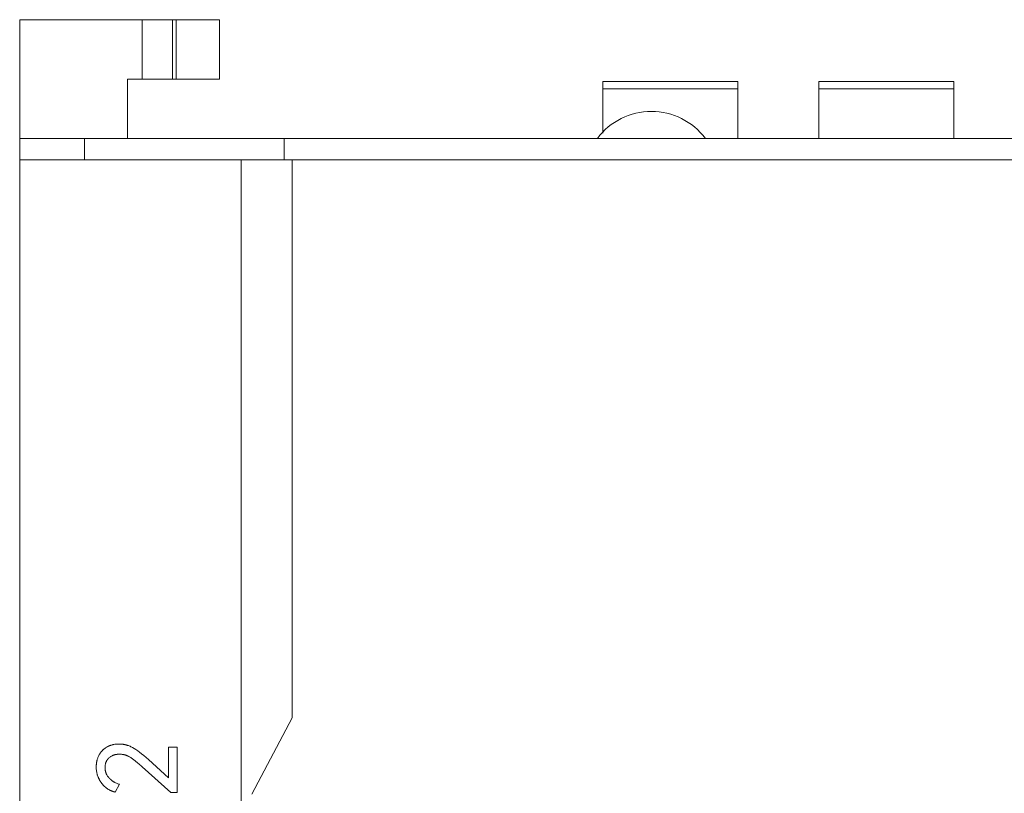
# Model space of a CAD drawing. Header units: inches. Extents: x 830 to 2908, y -1046 to 167.
# Tile 18 of 58: x 2606 to 2624, y -808 to -793. Entities that reach past the tile are written whole.
import ezdxf

# ---------------------------------------------------------------- set-up
doc = ezdxf.new("R2010")
doc.units = ezdxf.units.IN
doc.header["$LTSCALE"] = 23.1
doc.header["$MEASUREMENT"] = 0
doc.layers.get('0').update_dxf_attribs({"lineweight": 18})
doc.layers.add('1_14_1_1', color=7, linetype='Continuous', lineweight=18)
doc.layers.add('1_44_1_1', color=7, linetype='Continuous', lineweight=18)

msp = doc.modelspace()

# ---------------------------------------------------------------- linework, layer by layer
at = {"color": 7, "linetype": 'Continuous', "lineweight": 0}
for p, q in [((2605.83, -819.113), (2605.83, -793.213)), ((2609.53, -793.213), (2605.83, -793.213)), ((2608.096, -794.313), (2608.096, -793.213)), ((2608.662, -793.213), (2608.662, -794.313)), ((2608.73, -794.313), (2608.73, -793.213)), ((2609.53, -793.213), (2609.53, -794.313)), ((2607.83, -795.413), (2607.83, -794.313)), ((2607.83, -794.313), (2609.53, -794.313)), ((2605.83, -795.413), (2704.83, -795.413)), ((2607.03, -795.413), (2607.03, -795.813)), ((2610.73, -795.413), (2610.73, -795.813)), ((2605.83, -795.813), (2626.004, -795.813))]:
    msp.add_line(p, q, dxfattribs=at)
at = {"color": 32, "linetype": 'Continuous', "lineweight": 0, "true_color": 0xcd6928}
for p, q in [((2609.93, -811.313), (2609.93, -795.813)), ((2610.88, -795.813), (2610.88, -806.153)), ((2610.13, -807.565), (2610.88, -806.153)), ((2608.587, -807.265), (2608.587, -806.699)), ((2608.587, -806.699), (2608.746, -806.699)), ((2608.746, -806.699), (2608.746, -807.539)), ((2608.587, -807.265), (2608.213, -806.927)), ((2608.1, -807.062), (2608.631, -807.539)), ((2607.596, -807.528), (2607.678, -807.384)), ((2608.746, -807.539), (2608.631, -807.539))]:
    msp.add_line(p, q, dxfattribs=at)
at = {"color": 7, "linetype": 'Continuous', "lineweight": 0}
msp.add_arc((2617.53, -796.163), 1.25, 36.8699, 143.1301, dxfattribs=at)
at = {"color": 32, "linetype": 'Continuous', "lineweight": 0, "true_color": 0xcd6928}
for points, knots in [([(2607.442, -806.695), (2607.434, -806.7), (2607.419, -806.71), (2607.397, -806.726), (2607.38, -806.74), (2607.367, -806.753), (2607.358, -806.762), (2607.349, -806.772), (2607.34, -806.782), (2607.332, -806.792), (2607.326, -806.801), (2607.321, -806.809), (2607.317, -806.814), (2607.314, -806.82), (2607.311, -806.824), (2607.308, -806.828), (2607.307, -806.831), (2607.305, -806.834), (2607.303, -806.837), (2607.302, -806.839), (2607.301, -806.841), (2607.3, -806.843), (2607.3, -806.844), (2607.299, -806.845), (2607.299, -806.846), (2607.298, -806.847), (2607.298, -806.847), (2607.298, -806.848), (2607.298, -806.848), (2607.297, -806.848), (2607.297, -806.848), (2607.297, -806.849), (2607.297, -806.849), (2607.297, -806.849), (2607.297, -806.849), (2607.297, -806.849)], [0, 0, 0, 0, 0.125, 0.25, 0.375, 0.4375, 0.5, 0.5625, 0.625, 0.6875, 0.75, 0.78125, 0.8125, 0.84375, 0.875, 0.890625, 0.90625, 0.921875, 0.9375, 0.953125, 0.960938, 0.96875, 0.976563, 0.980469, 0.984375, 0.988281, 0.992188, 0.994141, 0.996094, 0.99707, 0.998047, 0.999023, 0.999512, 0.999756, 1, 1, 1, 1]), ([(2607.672, -806.638), (2607.661, -806.638), (2607.639, -806.638), (2607.607, -806.641), (2607.582, -806.645), (2607.562, -806.648), (2607.547, -806.652), (2607.533, -806.656), (2607.519, -806.66), (2607.505, -806.665), (2607.494, -806.669), (2607.486, -806.673), (2607.479, -806.675), (2607.473, -806.678), (2607.467, -806.681), (2607.463, -806.683), (2607.46, -806.685), (2607.457, -806.686), (2607.454, -806.688), (2607.451, -806.689), (2607.449, -806.691), (2607.448, -806.691), (2607.447, -806.692), (2607.446, -806.693), (2607.445, -806.693), (2607.444, -806.694), (2607.444, -806.694), (2607.443, -806.694), (2607.443, -806.694), (2607.442, -806.695), (2607.442, -806.695), (2607.442, -806.695), (2607.442, -806.695), (2607.442, -806.695), (2607.442, -806.695), (2607.442, -806.695)], [0, 0, 0, 0, 0.125, 0.25, 0.375, 0.4375, 0.5, 0.562501, 0.625001, 0.687501, 0.750001, 0.781251, 0.812501, 0.843751, 0.875001, 0.890626, 0.906251, 0.921876, 0.937501, 0.953126, 0.960938, 0.968751, 0.976563, 0.98047, 0.984376, 0.988282, 0.992188, 0.994142, 0.996095, 0.997071, 0.998048, 0.999024, 0.999513, 0.999757, 1, 1, 1, 1]), ([(2607.92, -806.702), (2607.91, -806.697), (2607.89, -806.687), (2607.861, -806.674), (2607.835, -806.664), (2607.815, -806.658), (2607.8, -806.654), (2607.784, -806.65), (2607.768, -806.647), (2607.753, -806.644), (2607.739, -806.642), (2607.729, -806.641), (2607.721, -806.64), (2607.713, -806.639), (2607.706, -806.639), (2607.701, -806.638), (2607.697, -806.638), (2607.692, -806.638), (2607.688, -806.638), (2607.685, -806.638), (2607.682, -806.638), (2607.68, -806.638), (2607.679, -806.638), (2607.677, -806.638), (2607.676, -806.638), (2607.675, -806.638), (2607.674, -806.638), (2607.674, -806.638), (2607.673, -806.638), (2607.673, -806.638), (2607.673, -806.638), (2607.672, -806.638), (2607.672, -806.638), (2607.672, -806.638), (2607.672, -806.638), (2607.672, -806.638)], [0, 0, 0, 0, 0.125, 0.25, 0.375, 0.4375, 0.5, 0.5625, 0.625, 0.6875, 0.75, 0.78125, 0.8125, 0.84375, 0.875, 0.890625, 0.90625, 0.921875, 0.9375, 0.953125, 0.960938, 0.96875, 0.976562, 0.980469, 0.984375, 0.988281, 0.992188, 0.994141, 0.996094, 0.99707, 0.998047, 0.999023, 0.999512, 0.999756, 1, 1, 1, 1]), ([(2607.297, -806.849), (2607.293, -806.857), (2607.285, -806.873), (2607.276, -806.898), (2607.268, -806.919), (2607.264, -806.937), (2607.26, -806.95), (2607.257, -806.964), (2607.255, -806.977), (2607.253, -806.991), (2607.251, -807.002), (2607.25, -807.012), (2607.25, -807.019), (2607.249, -807.026), (2607.249, -807.032), (2607.249, -807.037), (2607.248, -807.04), (2607.248, -807.044), (2607.248, -807.047), (2607.248, -807.05), (2607.248, -807.053), (2607.248, -807.055), (2607.248, -807.056), (2607.248, -807.057), (2607.248, -807.058), (2607.248, -807.059), (2607.248, -807.06), (2607.248, -807.061), (2607.248, -807.061), (2607.248, -807.061), (2607.248, -807.061), (2607.248, -807.062), (2607.248, -807.062), (2607.248, -807.062), (2607.248, -807.062), (2607.248, -807.062)], [0, 0, 0, 0, 0.125, 0.25, 0.375, 0.4375, 0.5, 0.5625, 0.625, 0.6875, 0.75, 0.78125, 0.8125, 0.84375, 0.875, 0.890625, 0.90625, 0.921875, 0.9375, 0.953125, 0.960938, 0.96875, 0.976563, 0.980469, 0.984375, 0.988281, 0.992188, 0.994141, 0.996094, 0.99707, 0.998047, 0.999023, 0.999512, 0.999756, 1, 1, 1, 1]), ([(2607.411, -807.074), (2607.411, -807.065), (2607.411, -807.048), (2607.415, -807.023), (2607.419, -807.003), (2607.424, -806.988), (2607.428, -806.976), (2607.433, -806.965), (2607.438, -806.955), (2607.444, -806.944), (2607.449, -806.936), (2607.454, -806.93), (2607.457, -806.925), (2607.461, -806.92), (2607.464, -806.916), (2607.467, -806.913), (2607.469, -806.911), (2607.471, -806.908), (2607.473, -806.906), (2607.474, -806.904), (2607.476, -806.903), (2607.477, -806.901), (2607.478, -806.901), (2607.478, -806.9), (2607.479, -806.899), (2607.479, -806.899), (2607.48, -806.898), (2607.48, -806.898), (2607.481, -806.898), (2607.481, -806.897), (2607.481, -806.897), (2607.481, -806.897), (2607.481, -806.897), (2607.481, -806.897), (2607.481, -806.897), (2607.481, -806.897)], [0, 0, 0, 0, 0.125, 0.25, 0.375, 0.4375, 0.500001, 0.562501, 0.625001, 0.687501, 0.750001, 0.781251, 0.812501, 0.843751, 0.875001, 0.890626, 0.906251, 0.921876, 0.937501, 0.953126, 0.960939, 0.968751, 0.976564, 0.98047, 0.984376, 0.988282, 0.992189, 0.994142, 0.996095, 0.997071, 0.998048, 0.999025, 0.999513, 0.999757, 1, 1, 1, 1]), ([(2607.481, -806.897), (2607.487, -806.891), (2607.499, -806.88), (2607.52, -806.866), (2607.538, -806.856), (2607.554, -806.849), (2607.566, -806.844), (2607.579, -806.84), (2607.592, -806.836), (2607.605, -806.833), (2607.617, -806.831), (2607.627, -806.83), (2607.634, -806.829), (2607.641, -806.828), (2607.648, -806.828), (2607.653, -806.827), (2607.657, -806.827), (2607.66, -806.827), (2607.664, -806.827), (2607.668, -806.827), (2607.67, -806.827), (2607.672, -806.827), (2607.674, -806.827), (2607.675, -806.827), (2607.676, -806.827), (2607.677, -806.827), (2607.678, -806.827), (2607.679, -806.827), (2607.679, -806.827), (2607.679, -806.827), (2607.68, -806.827), (2607.68, -806.827), (2607.68, -806.827), (2607.68, -806.827), (2607.68, -806.827), (2607.68, -806.827)], [0, 0, 0, 0, 0.125, 0.25, 0.375, 0.4375, 0.5, 0.5625, 0.625, 0.6875, 0.75, 0.78125, 0.8125, 0.84375, 0.875, 0.890625, 0.90625, 0.921875, 0.9375, 0.953125, 0.960938, 0.96875, 0.976563, 0.980469, 0.984375, 0.988281, 0.992188, 0.994141, 0.996094, 0.99707, 0.998047, 0.999024, 0.999512, 0.999756, 1, 1, 1, 1]), ([(2607.68, -806.827), (2607.689, -806.827), (2607.705, -806.827), (2607.73, -806.83), (2607.75, -806.833), (2607.765, -806.836), (2607.777, -806.839), (2607.789, -806.843), (2607.8, -806.846), (2607.812, -806.851), (2607.821, -806.854), (2607.828, -806.857), (2607.834, -806.86), (2607.839, -806.863), (2607.844, -806.865), (2607.847, -806.867), (2607.85, -806.868), (2607.853, -806.869), (2607.856, -806.871), (2607.858, -806.872), (2607.86, -806.873), (2607.861, -806.874), (2607.862, -806.874), (2607.863, -806.875), (2607.864, -806.875), (2607.864, -806.876), (2607.865, -806.876), (2607.865, -806.876), (2607.866, -806.876), (2607.866, -806.877), (2607.866, -806.877), (2607.866, -806.877), (2607.866, -806.877), (2607.866, -806.877), (2607.866, -806.877), (2607.866, -806.877)], [0, 0, 0, 0, 0.125, 0.25, 0.375, 0.4375, 0.5, 0.5625, 0.625, 0.6875, 0.75, 0.78125, 0.8125, 0.84375, 0.875, 0.890625, 0.90625, 0.921875, 0.9375, 0.953125, 0.960938, 0.96875, 0.976562, 0.980469, 0.984375, 0.988281, 0.992188, 0.994141, 0.996094, 0.99707, 0.998047, 0.999023, 0.999512, 0.999756, 1, 1, 1, 1]), ([(2607.866, -806.877), (2607.873, -806.881), (2607.888, -806.89), (2607.912, -806.907), (2607.934, -806.923), (2607.953, -806.937), (2607.967, -806.948), (2607.982, -806.96), (2607.997, -806.973), (2608.013, -806.986), (2608.027, -806.998), (2608.038, -807.007), (2608.047, -807.014), (2608.055, -807.022), (2608.063, -807.028), (2608.069, -807.034), (2608.073, -807.037), (2608.077, -807.041), (2608.082, -807.045), (2608.086, -807.049), (2608.089, -807.052), (2608.091, -807.054), (2608.093, -807.055), (2608.095, -807.057), (2608.096, -807.058), (2608.097, -807.059), (2608.098, -807.06), (2608.099, -807.06), (2608.099, -807.061), (2608.1, -807.061), (2608.1, -807.061), (2608.1, -807.062), (2608.1, -807.062), (2608.1, -807.062), (2608.1, -807.062), (2608.1, -807.062)], [0, 0, 0, 0, 0.125, 0.25, 0.375, 0.4375, 0.5, 0.5625, 0.625, 0.6875, 0.75, 0.78125, 0.8125, 0.84375, 0.875, 0.890625, 0.90625, 0.921875, 0.9375, 0.953125, 0.960938, 0.96875, 0.976563, 0.980469, 0.984375, 0.988281, 0.992188, 0.994141, 0.996094, 0.99707, 0.998047, 0.999023, 0.999512, 0.999756, 1, 1, 1, 1]), ([(2607.248, -807.062), (2607.248, -807.075), (2607.249, -807.102), (2607.253, -807.141), (2607.259, -807.172), (2607.265, -807.197), (2607.271, -807.215), (2607.277, -807.233), (2607.284, -807.251), (2607.291, -807.269), (2607.298, -807.283), (2607.304, -807.295), (2607.308, -807.303), (2607.313, -807.312), (2607.317, -807.319), (2607.32, -807.325), (2607.323, -807.329), (2607.326, -807.333), (2607.328, -807.337), (2607.331, -807.341), (2607.332, -807.343), (2607.334, -807.345), (2607.335, -807.347), (2607.336, -807.348), (2607.336, -807.349), (2607.337, -807.35), (2607.338, -807.351), (2607.338, -807.352), (2607.339, -807.352), (2607.339, -807.353), (2607.339, -807.353), (2607.339, -807.353), (2607.339, -807.353), (2607.339, -807.353), (2607.339, -807.354), (2607.339, -807.354)], [0, 0, 0, 0, 0.125, 0.25, 0.375, 0.4375, 0.5, 0.562501, 0.625001, 0.687501, 0.750001, 0.781251, 0.812501, 0.843751, 0.875001, 0.890626, 0.906251, 0.921876, 0.937501, 0.953126, 0.960938, 0.968751, 0.976563, 0.98047, 0.984376, 0.988282, 0.992188, 0.994142, 0.996095, 0.997071, 0.998048, 0.999024, 0.999513, 0.999757, 1, 1, 1, 1]), ([(2607.484, -807.265), (2607.478, -807.258), (2607.467, -807.244), (2607.452, -807.222), (2607.441, -807.204), (2607.434, -807.188), (2607.429, -807.176), (2607.425, -807.164), (2607.421, -807.152), (2607.418, -807.139), (2607.416, -807.129), (2607.414, -807.12), (2607.413, -807.114), (2607.413, -807.107), (2607.412, -807.102), (2607.412, -807.097), (2607.411, -807.094), (2607.411, -807.091), (2607.411, -807.087), (2607.411, -807.085), (2607.411, -807.082), (2607.411, -807.081), (2607.411, -807.079), (2607.411, -807.078), (2607.411, -807.077), (2607.411, -807.077), (2607.411, -807.076), (2607.411, -807.075), (2607.411, -807.075), (2607.411, -807.075), (2607.411, -807.074), (2607.411, -807.074), (2607.411, -807.074), (2607.411, -807.074), (2607.411, -807.074), (2607.411, -807.074)], [0, 0, 0, 0, 0.125, 0.25, 0.375, 0.4375, 0.5, 0.562501, 0.625001, 0.687501, 0.750001, 0.781251, 0.812501, 0.843751, 0.875001, 0.890626, 0.906251, 0.921876, 0.937501, 0.953126, 0.960938, 0.968751, 0.976563, 0.98047, 0.984376, 0.988282, 0.992188, 0.994142, 0.996095, 0.997071, 0.998048, 0.999024, 0.999513, 0.999757, 1, 1, 1, 1]), ([(2607.678, -807.384), (2607.668, -807.381), (2607.649, -807.374), (2607.621, -807.363), (2607.598, -807.352), (2607.581, -807.343), (2607.569, -807.336), (2607.557, -807.328), (2607.546, -807.32), (2607.534, -807.312), (2607.525, -807.305), (2607.518, -807.299), (2607.513, -807.294), (2607.508, -807.29), (2607.504, -807.286), (2607.501, -807.282), (2607.498, -807.28), (2607.496, -807.278), (2607.493, -807.275), (2607.491, -807.273), (2607.49, -807.271), (2607.489, -807.27), (2607.488, -807.269), (2607.487, -807.268), (2607.486, -807.268), (2607.486, -807.267), (2607.485, -807.266), (2607.485, -807.266), (2607.485, -807.266), (2607.485, -807.265), (2607.484, -807.265), (2607.484, -807.265), (2607.484, -807.265), (2607.484, -807.265), (2607.484, -807.265), (2607.484, -807.265)], [0, 0, 0, 0, 0.125, 0.25, 0.375, 0.4375, 0.5, 0.562501, 0.625001, 0.687501, 0.750001, 0.781251, 0.812501, 0.843751, 0.875001, 0.890626, 0.906251, 0.921876, 0.937501, 0.953126, 0.960938, 0.968751, 0.976563, 0.98047, 0.984376, 0.988282, 0.992188, 0.994142, 0.996095, 0.997071, 0.998048, 0.999024, 0.999513, 0.999757, 1, 1, 1, 1]), ([(2607.339, -807.354), (2607.347, -807.364), (2607.363, -807.385), (2607.389, -807.414), (2607.413, -807.435), (2607.433, -807.451), (2607.449, -807.463), (2607.465, -807.473), (2607.482, -807.483), (2607.5, -807.492), (2607.515, -807.5), (2607.527, -807.505), (2607.536, -807.509), (2607.546, -807.512), (2607.554, -807.515), (2607.561, -807.518), (2607.565, -807.519), (2607.57, -807.521), (2607.575, -807.523), (2607.58, -807.524), (2607.583, -807.525), (2607.585, -807.526), (2607.588, -807.526), (2607.589, -807.527), (2607.591, -807.527), (2607.592, -807.527), (2607.593, -807.528), (2607.594, -807.528), (2607.594, -807.528), (2607.595, -807.528), (2607.595, -807.528), (2607.595, -807.528), (2607.596, -807.528), (2607.596, -807.528), (2607.596, -807.528), (2607.596, -807.528)], [0, 0, 0, 0, 0.125, 0.25, 0.375, 0.4375, 0.5, 0.5625, 0.625, 0.6875, 0.75, 0.78125, 0.8125, 0.84375, 0.875, 0.890625, 0.90625, 0.921875, 0.9375, 0.953125, 0.960938, 0.96875, 0.976563, 0.980469, 0.984375, 0.988281, 0.992188, 0.994141, 0.996094, 0.99707, 0.998047, 0.999024, 0.999512, 0.999756, 1, 1, 1, 1])]:
    msp.add_open_spline(points, degree=3, knots=knots, dxfattribs=at)
msp.add_open_spline([(2608.213, -806.927), (2608.096, -806.821), (2607.997, -806.744), (2607.92, -806.702)], degree=3, dxfattribs=at)
at = {"layer": '1_14_1_1', "color": 7, "linetype": 'Continuous', "lineweight": 0}
for p, q in [((2616.63, -794.359), (2616.63, -795.316)), ((2616.63, -794.359), (2619.13, -794.359)), ((2619.13, -795.413), (2619.13, -794.359)), ((2619.13, -794.495), (2616.63, -794.495))]:
    msp.add_line(p, q, dxfattribs=at)
at = {"layer": '1_44_1_1', "color": 7, "linetype": 'Continuous', "lineweight": 0}
for p, q in [((2620.63, -794.359), (2620.63, -795.413)), ((2620.63, -794.359), (2623.13, -794.359)), ((2623.13, -795.413), (2623.13, -794.359)), ((2623.13, -794.495), (2620.63, -794.495))]:
    msp.add_line(p, q, dxfattribs=at)

doc.saveas('drawing.dxf')
